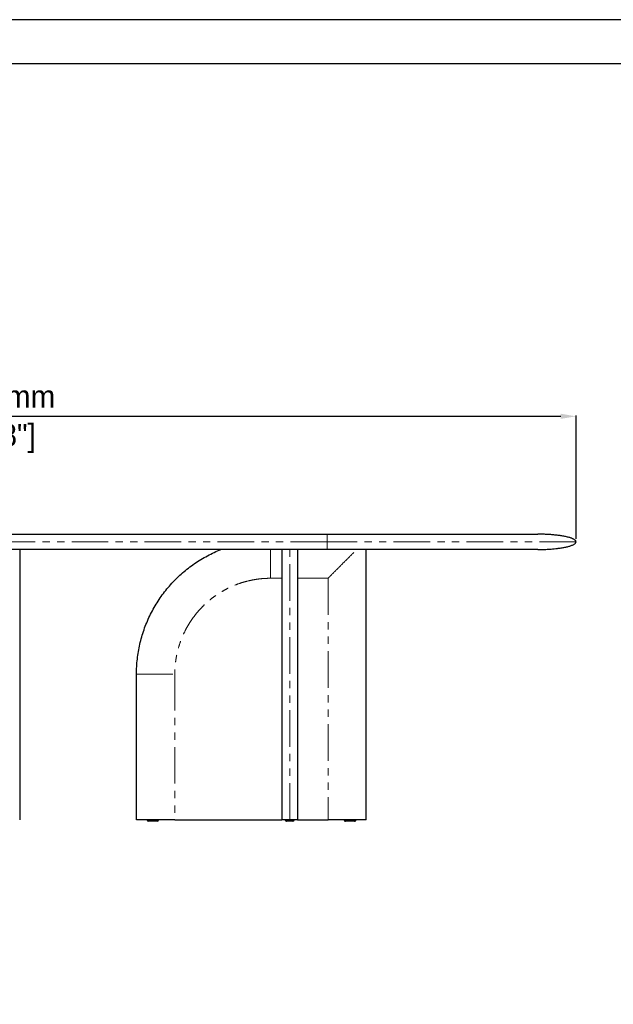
# Model space of a CAD drawing. Header units: millimetres. Extents: x -590 to 14136, y -480 to 15138.
# Tile 14 of 27: x 1598 to 3147, y 12568 to 15138. Entities that reach past the tile are written whole.
import ezdxf

# ---------------------------------------------------------------- set-up
doc = ezdxf.new("R2010")
doc.units = ezdxf.units.MM
doc.header["$LTSCALE"] = 15
doc.header["$PDSIZE"] = -1
doc.linetypes.add('SLD-Phantom', pattern=[12.7, 6.35, -1.27, 1.27, -1.27, 1.27, -1.27])
doc.linetypes.add('SLD-Solid', pattern=[0])
doc.layers.add('QUOTE', color=8, linetype='Continuous')
doc.styles.get("Standard").update_dxf_attribs({"font": 'GOTHIC.TTF'})
doc.dimstyles.new('Prodotti USA', dxfattribs={"dimtxt": 58, "dimasz": 40, "dimexe": 2, "dimexo": 8, "dimgap": 20, "dimtad": 1, "dimzin": 12, "dimtxsty": 'Standard', "dimcen": 2.5, "dimclrd": 252, "dimclre": 252, "dimclrt": 252, "dimadec": 0, "dimazin": 3, "dimtfac": 1, "dimtmove": 0, "dimatfit": 3, "dimfxl": 1, "dimarcsym": 0})

# ---------------------------------------------------------------- blocks, each defined once
blk = doc.blocks.new('*D35')
at = {"layer": 'Defpoints', "color": 0, "transparency": 16777216}
for p in [(3050, 14102.5), (50, 13774.9), (3050, 13774.9)]:
    blk.add_point(p, dxfattribs=at)
at = {"layer": 'QUOTE', "color": 252, "lineweight": -2, "transparency": 16777216}
for p, q in [((50, 13782.9), (50, 14104.5)), ((90, 14102.5), (3010, 14102.5)), ((3050, 13782.9), (3050, 14104.5))]:
    blk.add_line(p, q, dxfattribs=at)
at = {"layer": 'QUOTE', "color": 252, "transparency": 16777216}
for points in [[(90, 14109.2), (90, 14095.8), (50, 14102.5)], [(3010, 14109.2), (3010, 14095.8), (3050, 14102.5)]]:
    blk.add_solid(points, dxfattribs=at)
at = {"layer": 'QUOTE', "color": 252, "lineweight": 5, "transparency": 16777216, "char_height": 58, "attachment_point": 2}
for s, insert in [('3000mm', (1539.6, 14183.4)), ('[118"]', (1539.6, 14082.5))]:
    blk.add_mtext(s, dxfattribs=dict(at, insert=insert))

msp = doc.modelspace()

# ---------------------------------------------------------------- linework, layer by layer
at = {"color": 7, "linetype": 'SLD-Solid', "lineweight": 25}
for p, q in [((700, 13794.879), (2400, 13794.879)), ((2400, 13754.879), (700, 13754.879)), ((1597.5, 13754.879), (1597.5, 13049.879)), ((2282.5, 13049.879), (2282.5, 13754.879)), ((2322.5, 13754.879), (2322.5, 13049.879)), ((2502.5, 13049.879), (2502.5, 13754.879)), ((1902.5, 13049.879), (1902.5, 13429.879)), ((1930, 13049.879), (1930, 13048.879)), ((1960, 13048.879), (1960, 13049.879)), ((2002.5, 13049.879), (2282.325, 13049.879)), ((2291, 13049.879), (2291, 13048.879)), ((2314, 13048.879), (2314, 13049.879)), ((2322.675, 13049.879), (2402.5, 13049.879)), ((2502.5, 13049.879), (2402.5, 13049.879)), ((2445, 13049.879), (2445, 13048.879)), ((2475, 13048.879), (2475, 13049.879))]:
    msp.add_line(p, q, dxfattribs=at)
at = {"color": 8, "linetype": 'SLD-Phantom', "lineweight": 18}
for p, q in [((2400, 13774.879), (700, 13774.879)), ((2302.5, 13049.879), (2302.5, 13754.879)), ((2282.5, 13679.879), (2252.5, 13679.879)), ((2402.5, 13679.879), (2322.5, 13679.879)), ((2402.5, 13679.879), (2402.5, 13049.879)), ((1902.5, 13429.879), (2002.5, 13429.879)), ((2002.5, 13429.879), (2002.5, 13049.879))]:
    msp.add_line(p, q, dxfattribs=at)
msp.add_lwpolyline([(-366.579, 15022.867), (6547.932, 15022.867), (6547.932, 10065.67), (-366.579, 10065.67)], close=True)
at = {"color": 7, "linetype": 'SLD-Solid', "lineweight": 25}
for centre, start, end in [((1933, 13048.879), 180.028248, 270.000406), ((1957, 13048.879), 270, 359.981129), ((2294, 13048.879), 179.997765, 270.00001), ((2311, 13048.879), 270, 359.968199), ((2448, 13048.879), 179.981129, 270), ((2472, 13048.879), 269.999594, 0.028368)]:
    msp.add_arc(centre, 3, start, end, dxfattribs=at)
for points, knots in [([(2400, 13794.879), (2400.785, 13794.879), (2402.354, 13794.879), (2404.708, 13794.879), (2407.061, 13794.879), (2409.413, 13794.879), (2411.763, 13794.879), (2414.113, 13794.879), (2416.462, 13794.879), (2418.81, 13794.879), (2421.157, 13794.879), (2423.503, 13794.879), (2425.848, 13794.879), (2428.192, 13794.879), (2430.534, 13794.879), (2432.876, 13794.879), (2435.217, 13794.879), (2437.557, 13794.879), (2439.896, 13794.879), (2442.234, 13794.879), (2444.571, 13794.879), (2446.908, 13794.879), (2449.243, 13794.879), (2451.577, 13794.879), (2453.91, 13794.879), (2456.242, 13794.879), (2458.573, 13794.879), (2460.903, 13794.879), (2463.232, 13794.879), (2465.561, 13794.879), (2467.888, 13794.879), (2470.214, 13794.879), (2472.539, 13794.879), (2474.864, 13794.879), (2477.187, 13794.879), (2479.509, 13794.879), (2481.831, 13794.879), (2484.151, 13794.879), (2486.47, 13794.879), (2488.789, 13794.879), (2491.106, 13794.879), (2493.422, 13794.879), (2495.738, 13794.879), (2498.052, 13794.879), (2500.366, 13794.879), (2502.678, 13794.879), (2504.99, 13794.879), (2515.37, 13794.879), (2533.704, 13794.879), (2559.722, 13794.879), (2585.355, 13794.879), (2610.56, 13794.879), (2635.261, 13794.879), (2659.375, 13794.879), (2682.862, 13794.879), (2708.217, 13794.879), (2735.062, 13794.879), (2762.903, 13794.879), (2789.184, 13794.879), (2813.812, 13794.879), (2836.661, 13794.879), (2855.887, 13794.879), (2871.949, 13794.879), (2885.258, 13794.879), (2897.393, 13794.879), (2908.336, 13794.879), (2918.065, 13794.879), (2926.535, 13794.879), (2933.733, 13794.879), (2938.018, 13794.879), (2940.337, 13794.879), (2941.196, 13794.879), (2942.015, 13794.879), (2942.795, 13794.879), (2943.534, 13794.879), (2944.233, 13794.879), (2944.892, 13794.879), (2945.512, 13794.879), (2946.091, 13794.879), (2946.63, 13794.879), (2947.13, 13794.879), (2947.589, 13794.879), (2948.009, 13794.879), (2948.388, 13794.879), (2948.728, 13794.879), (2949.028, 13794.879), (2949.287, 13794.879), (2949.507, 13794.879), (2949.687, 13794.879), (2949.827, 13794.879), (2949.926, 13794.879), (2949.988, 13794.879), (2949.996, 13794.879), (2950, 13794.879)], [0, 0, 0, 0, 0.0027258, 0.00545051, 0.00817418, 0.01089686, 0.0136186, 0.01633945, 0.01905946, 0.02177867, 0.02449714, 0.02721492, 0.02993205, 0.03264859, 0.03536459, 0.03808009, 0.04079514, 0.04350979, 0.0462241, 0.04893812, 0.05165188, 0.05436545, 0.05707887, 0.0597922, 0.06250547, 0.06521875, 0.06793208, 0.07064551, 0.07335909, 0.07607287, 0.0787869, 0.08150123, 0.08421592, 0.086931, 0.08964653, 0.09236255, 0.09507913, 0.09779631, 0.10051413, 0.10323265, 0.10595191, 0.10867197, 0.11139288, 0.11411468, 0.11683743, 0.11956116, 0.12228595, 0.12501182, 0.15629878, 0.18751063, 0.21872291, 0.25001118, 0.28129815, 0.31250999, 0.34372227, 0.37501054, 0.41670283, 0.45830631, 0.50000014, 0.54169243, 0.5832959, 0.62498974, 0.6562767, 0.68748855, 0.71870083, 0.7499891, 0.78127607, 0.81248791, 0.84370019, 0.87498846, 0.88043889, 0.88588516, 0.89132768, 0.89676684, 0.90220303, 0.90763665, 0.9130681, 0.91849777, 0.92392606, 0.92935337, 0.93478009, 0.94020663, 0.94563339, 0.95106075, 0.95648912, 0.9619189, 0.96735047, 0.97278425, 0.97822063, 0.98366, 0.98910275, 0.99454929, 1, 1, 1, 1]), ([(3050, 13774.879), (3049.925, 13775.448), (3049.777, 13776.583), (3048.822, 13778.021), (3047.705, 13779.187), (3046.173, 13780.41), (3044.176, 13781.655), (3041.573, 13782.953), (3038.645, 13784.168), (3035.361, 13785.325), (3030.115, 13786.918), (3022.71, 13788.697), (3013.148, 13790.455), (3002.896, 13791.912), (2992.464, 13793.036), (2982.311, 13793.843), (2974.02, 13794.313), (2967.455, 13794.581), (2963.294, 13794.706), (2960.075, 13794.779), (2957.405, 13794.827), (2953.974, 13794.869), (2951.413, 13794.875), (2950, 13794.879)], [0, 0, 0, 0, 0.01620884, 0.03229152, 0.0480633, 0.06238512, 0.08812671, 0.115132, 0.14538031, 0.17862845, 0.214557, 0.30196863, 0.39598096, 0.4921723, 0.59770246, 0.69565143, 0.78306749, 0.83489477, 0.88334941, 0.90197589, 0.92685253, 0.95963587, 1, 1, 1, 1]), ([(2950, 13754.879), (2951.269, 13754.881), (2953.481, 13754.886), (2956.331, 13754.917), (2958.508, 13754.95), (2960.355, 13754.985), (2962.195, 13755.027), (2964.087, 13755.077), (2967.227, 13755.172), (2971.706, 13755.344), (2978.012, 13755.663), (2985.116, 13756.128), (2993.06, 13756.798), (3001.819, 13757.73), (3011.168, 13758.993), (3020.72, 13760.657), (3028.326, 13762.378), (3033.918, 13763.97), (3037.66, 13765.217), (3041.003, 13766.542), (3044.088, 13768.036), (3046.442, 13769.506), (3048.123, 13770.962), (3049.126, 13772.153), (3049.851, 13773.463), (3049.951, 13774.413), (3050, 13774.879)], [0, 0, 0, 0, 0.0362438, 0.06318648, 0.08141712, 0.09843047, 0.1159523, 0.13397999, 0.15250321, 0.20569706, 0.26199736, 0.33285303, 0.40902993, 0.48970276, 0.58443601, 0.6784649, 0.76656268, 0.80704776, 0.8444806, 0.87920286, 0.90965832, 0.94234102, 0.95812674, 0.97295568, 0.98675155, 1, 1, 1, 1]), ([(1902.5, 13429.879), (1902.607, 13436.424), (1902.822, 13449.515), (1904.546, 13469.088), (1907.282, 13488.536), (1911.119, 13507.8), (1916.017, 13526.82), (1921.972, 13545.537), (1928.97, 13563.889), (1936.999, 13581.815), (1946.024, 13599.261), (1956.009, 13616.176), (1966.922, 13632.508), (1978.728, 13648.206), (1991.392, 13663.22), (2004.881, 13677.498), (2019.159, 13690.987), (2034.173, 13703.651), (2049.871, 13715.457), (2066.203, 13726.369), (2083.117, 13736.356), (2100.565, 13745.375), (2113.837, 13751.338), (2121.25, 13754.334), (2122.597, 13754.879)], [0, 0, 0, 0, 0.04712703, 0.09424974, 0.14137077, 0.18849069, 0.23560938, 0.28272735, 0.32984717, 0.37696796, 0.42408825, 0.47120962, 0.51833159, 0.56545296, 0.61257325, 0.65969404, 0.70681483, 0.75393511, 0.80105649, 0.84817846, 0.89529983, 0.94242012, 0.98954091, 1, 1, 1, 1]), ([(2950, 13754.879), (2949.999, 13754.879), (2949.997, 13754.879), (2949.982, 13754.879), (2949.957, 13754.879), (2949.922, 13754.879), (2949.877, 13754.879), (2949.822, 13754.879), (2949.757, 13754.879), (2949.682, 13754.879), (2949.597, 13754.879), (2949.502, 13754.879), (2949.397, 13754.879), (2949.283, 13754.879), (2949.158, 13754.879), (2949.023, 13754.879), (2948.878, 13754.879), (2948.723, 13754.879), (2948.558, 13754.879), (2948.384, 13754.879), (2948.199, 13754.879), (2948.004, 13754.879), (2947.799, 13754.879), (2947.584, 13754.879), (2947.36, 13754.879), (2947.125, 13754.879), (2946.88, 13754.879), (2946.626, 13754.879), (2946.361, 13754.879), (2946.086, 13754.879), (2945.801, 13754.879), (2945.507, 13754.879), (2945.202, 13754.879), (2944.887, 13754.879), (2944.563, 13754.879), (2944.228, 13754.879), (2943.884, 13754.879), (2943.529, 13754.879), (2943.164, 13754.879), (2942.79, 13754.879), (2942.405, 13754.879), (2942.011, 13754.879), (2941.606, 13754.879), (2941.192, 13754.879), (2940.767, 13754.879), (2940.332, 13754.879), (2939.888, 13754.879), (2937.846, 13754.879), (2933.733, 13754.879), (2926.536, 13754.879), (2918.065, 13754.879), (2908.337, 13754.879), (2897.393, 13754.879), (2885.258, 13754.879), (2871.949, 13754.879), (2855.887, 13754.879), (2836.661, 13754.879), (2813.812, 13754.879), (2789.185, 13754.879), (2762.904, 13754.879), (2735.062, 13754.879), (2708.218, 13754.879), (2682.863, 13754.879), (2659.376, 13754.879), (2635.262, 13754.879), (2610.56, 13754.879), (2585.355, 13754.879), (2559.723, 13754.879), (2533.705, 13754.879), (2514.604, 13754.879), (2502.68, 13754.879), (2498.054, 13754.879), (2493.424, 13754.879), (2488.791, 13754.879), (2484.153, 13754.879), (2479.511, 13754.879), (2474.865, 13754.879), (2470.216, 13754.879), (2465.562, 13754.879), (2460.905, 13754.879), (2456.243, 13754.879), (2451.578, 13754.879), (2446.909, 13754.879), (2442.235, 13754.879), (2437.558, 13754.879), (2432.877, 13754.879), (2428.192, 13754.879), (2423.503, 13754.879), (2418.81, 13754.879), (2414.113, 13754.879), (2409.412, 13754.879), (2404.707, 13754.879), (2401.57, 13754.879), (2400, 13754.879)], [0, 0, 0, 0, 0.00272576, 0.00545044, 0.00817407, 0.01089672, 0.01361843, 0.01633925, 0.01905923, 0.02177842, 0.02449687, 0.02721463, 0.02993174, 0.03264826, 0.03536424, 0.03807972, 0.04079476, 0.0435094, 0.0462237, 0.04893771, 0.05165147, 0.05436503, 0.05707845, 0.05979177, 0.06250504, 0.06521832, 0.06793165, 0.07064508, 0.07335867, 0.07607246, 0.0787865, 0.08150084, 0.08421554, 0.08693063, 0.08964618, 0.09236222, 0.09507882, 0.09779601, 0.10051386, 0.1032324, 0.10595169, 0.10867178, 0.11139272, 0.11411455, 0.11683732, 0.1195611, 0.12228591, 0.12501182, 0.15629879, 0.18751063, 0.21872291, 0.25001118, 0.28129815, 0.31250999, 0.34372227, 0.37501055, 0.41670283, 0.45830631, 0.50000014, 0.54169243, 0.5832959, 0.62498973, 0.6562767, 0.68748855, 0.71870083, 0.7499891, 0.78127606, 0.81248791, 0.84370019, 0.87498846, 0.88043895, 0.8858853, 0.89132787, 0.89676708, 0.90220332, 0.90763698, 0.91306846, 0.91849816, 0.92392647, 0.92935379, 0.93478053, 0.94020707, 0.94563381, 0.95106116, 0.95648951, 0.96191926, 0.96735081, 0.97278455, 0.97822088, 0.98366019, 0.98910289, 0.99454936, 1, 1, 1, 1]), ([(2002.5, 13049.879), (1997.328, 13049.879), (1987.199, 13049.879), (1975.817, 13049.879), (1968.364, 13049.879), (1964.627, 13049.879), (1960.934, 13049.879), (1957.287, 13049.879), (1953.685, 13049.879), (1949.904, 13049.879), (1945.984, 13049.879), (1941.965, 13049.879), (1938.109, 13049.879), (1934.417, 13049.879), (1930.888, 13049.879), (1927.523, 13049.879), (1924.001, 13049.879), (1920.397, 13049.879), (1917.582, 13049.879), (1915.811, 13049.879), (1914.955, 13049.879), (1914.125, 13049.879), (1913.321, 13049.879), (1912.543, 13049.879), (1910.641, 13049.879), (1907.956, 13049.879), (1904.942, 13049.879), (1903.26, 13049.879), (1902.589, 13049.879), (1902.529, 13049.879), (1902.5, 13049.879)], [0, 0, 0, 0, 0.14770617, 0.28929626, 0.32538953, 0.36107704, 0.39636197, 0.43124758, 0.46573726, 0.49983451, 0.53998456, 0.57863989, 0.61580893, 0.6515012, 0.6857274, 0.71849971, 0.74983198, 0.78911407, 0.82505551, 0.83392486, 0.84257066, 0.85099434, 0.85919748, 0.86718176, 0.87494902, 0.91817274, 0.95215415, 0.97834338, 0.98946555, 1, 1, 1, 1]), ([(1957, 13045.879), (1956.995, 13045.879), (1956.972, 13045.879), (1956.505, 13045.879), (1955.004, 13045.879), (1952.708, 13045.879), (1950.006, 13045.879), (1947.394, 13045.879), (1944.835, 13045.879), (1942.407, 13045.879), (1940.051, 13045.879), (1937.483, 13045.879), (1935.136, 13045.879), (1933.549, 13045.879), (1933.038, 13045.879), (1933.007, 13045.879), (1933, 13045.879)], [0, 0, 0, 0, 0.01562482, 0.07948928, 0.15719717, 0.25754584, 0.34341013, 0.42941531, 0.50507333, 0.5807293, 0.65495449, 0.72910349, 0.83828929, 0.91830989, 0.97984081, 1, 1, 1, 1]), ([(2302.5, 13049.879), (2302.128, 13049.879), (2301.363, 13049.879), (2299.79, 13049.879), (2298.504, 13049.879), (2297.431, 13049.879), (2296.735, 13049.879), (2296.046, 13049.879), (2295.362, 13049.879), (2294.685, 13049.879), (2293.557, 13049.879), (2292.091, 13049.879), (2290.542, 13049.879), (2289.233, 13049.879), (2288.128, 13049.879), (2287.144, 13049.879), (2286.242, 13049.879), (2284.985, 13049.879), (2283.679, 13049.879), (2282.676, 13049.879), (2282.56, 13049.879), (2282.5, 13049.879)], [0, 0, 0, 0, 0.01059816, 0.02179452, 0.04819679, 0.05868106, 0.07011749, 0.08255763, 0.09604148, 0.11060046, 0.12625954, 0.17486451, 0.23113559, 0.2828736, 0.33240925, 0.38519767, 0.44127557, 0.50067356, 0.65869074, 0.82504148, 1, 1, 1, 1]), ([(2302.5, 13045.879), (2301.954, 13045.879), (2300.567, 13045.879), (2298.51, 13045.879), (2296.818, 13045.879), (2295.629, 13045.879), (2294.745, 13045.879), (2294.122, 13045.879), (2294.043, 13045.879), (2294.004, 13045.879)], [0, 0, 0, 0, 0.10106474, 0.25690266, 0.42068689, 0.54464624, 0.66875572, 0.83599694, 1, 1, 1, 1]), ([(2322.5, 13049.879), (2322.458, 13049.879), (2322.374, 13049.879), (2321.828, 13049.879), (2321.318, 13049.879), (2321.027, 13049.879), (2320.704, 13049.879), (2320.349, 13049.879), (2319.963, 13049.879), (2319.518, 13049.879), (2319.01, 13049.879), (2318.431, 13049.879), (2317.816, 13049.879), (2317.163, 13049.879), (2316.474, 13049.879), (2315.747, 13049.879), (2314.908, 13049.879), (2313.944, 13049.879), (2313.077, 13049.879), (2312.473, 13049.879), (2312.169, 13049.879), (2311.862, 13049.879), (2311.552, 13049.879), (2311.238, 13049.879), (2310.436, 13049.879), (2309.138, 13049.879), (2307.099, 13049.879), (2305.193, 13049.879), (2303.63, 13049.879), (2302.87, 13049.879), (2302.5, 13049.879)], [0, 0, 0, 0, 0.14770617, 0.28929626, 0.32538953, 0.36107704, 0.39636197, 0.43124758, 0.46573726, 0.49983451, 0.53998456, 0.57863989, 0.61580893, 0.6515012, 0.6857274, 0.71849971, 0.74983198, 0.78911407, 0.82505551, 0.83392486, 0.84257066, 0.85099434, 0.85919748, 0.86718176, 0.87494902, 0.91817274, 0.95215415, 0.97834338, 0.98946555, 1, 1, 1, 1]), ([(2310.999, 13045.879), (2310.956, 13045.879), (2310.872, 13045.879), (2310.291, 13045.879), (2309.227, 13045.879), (2307.538, 13045.879), (2305.301, 13045.879), (2303.597, 13045.879), (2302.717, 13045.879), (2302.5, 13045.879)], [0, 0, 0, 0, 0.15286299, 0.30283509, 0.45265325, 0.6732633, 0.83494502, 0.95926833, 1, 1, 1, 1]), ([(2472, 13045.879), (2471.954, 13045.879), (2471.835, 13045.879), (2470.722, 13045.879), (2469.007, 13045.879), (2467.12, 13045.879), (2465.061, 13045.879), (2462.651, 13045.879), (2459.37, 13045.879), (2456.251, 13045.879), (2453.5, 13045.879), (2451.32, 13045.879), (2449.488, 13045.879), (2448.228, 13045.879), (2448.076, 13045.879), (2448, 13045.879)], [0, 0, 0, 0, 0.050553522, 0.1285051, 0.210431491, 0.272437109, 0.334517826, 0.418173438, 0.501882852, 0.639197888, 0.706277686, 0.773273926, 0.870327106, 0.935015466, 1, 1, 1, 1])]:
    msp.add_open_spline(points, degree=3, knots=knots, dxfattribs=at)
at = {"color": 8, "linetype": 'SLD-Phantom', "lineweight": 18}
for points, knots in [([(2400, 13794.879), (2400, 13794.879), (2400, 13794.774), (2400, 13794.316), (2400, 13793.962), (2400, 13792.987), (2400, 13792.366), (2400, 13790.871), (2400, 13789.997), (2400, 13788.533), (2400, 13788.019), (2400, 13786.95), (2400, 13786.395), (2400, 13785.251), (2400, 13784.663), (2400, 13783.466), (2400, 13782.856), (2400, 13781.625), (2400, 13781.004), (2400, 13779.76), (2400, 13779.137), (2400, 13777.28), (2400, 13776.057), (2400, 13774.879)], [0, 0, 0, 0, 0.125, 0.125, 0.25, 0.25, 0.375, 0.375, 0.5, 0.5, 0.5625, 0.5625, 0.625, 0.625, 0.6875, 0.6875, 0.75, 0.75, 0.8125, 0.8125, 0.875, 0.875, 1, 1, 1, 1]), ([(3050, 13774.879), (3050, 13774.879), (3045.81, 13774.879), (3029.211, 13774.879), (3016.802, 13774.879), (2984.241, 13774.879), (2964.091, 13774.879), (2916.82, 13774.879), (2889.701, 13774.879), (2829.537, 13774.879), (2796.493, 13774.879), (2725.748, 13774.879), (2688.048, 13774.879), (2609.44, 13774.879), (2568.534, 13774.879), (2485.084, 13774.879), (2442.543, 13774.879), (2400, 13774.879)], [0, 0, 0, 0, 0.125, 0.125, 0.25, 0.25, 0.375, 0.375, 0.5, 0.5, 0.625, 0.625, 0.75, 0.75, 0.875, 0.875, 1, 1, 1, 1]), ([(2400, 13774.879), (2400, 13773.7), (2400, 13772.478), (2400, 13770.62), (2400, 13769.998), (2400, 13768.754), (2400, 13768.132), (2400, 13766.901), (2400, 13766.292), (2400, 13765.094), (2400, 13764.506), (2400, 13763.363), (2400, 13762.807), (2400, 13761.738), (2400, 13761.225), (2400, 13759.76), (2400, 13758.886), (2400, 13757.391), (2400, 13756.77), (2400, 13755.796), (2400, 13755.442), (2400, 13754.984), (2400, 13754.879), (2400, 13754.879)], [0, 0, 0, 0, 0.125, 0.125, 0.1875, 0.1875, 0.25, 0.25, 0.3125, 0.3125, 0.375, 0.375, 0.4375, 0.4375, 0.5, 0.5, 0.625, 0.625, 0.75, 0.75, 0.875, 0.875, 1, 1, 1, 1]), ([(2252.5, 13754.879), (2252.5, 13753.45), (2252.5, 13749.1), (2252.5, 13741.518), (2252.5, 13731.959), (2252.5, 13721.83), (2252.5, 13711.359), (2252.5, 13700.768), (2252.5, 13690.262), (2252.5, 13683.309), (2252.5, 13679.879)], [0, 0, 0, 0, 0.05813183, 0.17704592, 0.30588025, 0.4418565, 0.58202942, 0.72349945, 0.86359391, 1, 1, 1, 1]), ([(2402.5, 13679.879), (2402.533, 13679.912), (2408.03, 13685.409), (2418.991, 13696.37), (2435.353, 13712.732), (2451.67, 13729.049), (2465.727, 13743.106), (2474.306, 13751.685), (2477.5, 13754.879)], [0, 0, 0, 0, 0.00132945, 0.21923952, 0.43714593, 0.65422427, 0.87127194, 1, 1, 1, 1]), ([(2252.5, 13679.879), (2247.053, 13679.776), (2236.16, 13679.57), (2219.868, 13677.899), (2203.695, 13675.236), (2187.728, 13671.517), (2172.061, 13666.772), (2156.761, 13661.013), (2141.871, 13654.267), (2127.436, 13646.544), (2113.518, 13637.88), (2100.188, 13628.338), (2087.529, 13617.957), (2075.598, 13606.782), (2064.422, 13594.85), (2054.042, 13582.192), (2044.499, 13568.861), (2035.835, 13554.944), (2028.112, 13540.509), (2021.366, 13525.618), (2015.607, 13510.319), (2010.862, 13494.651), (2007.142, 13478.685), (2004.48, 13462.511), (2002.809, 13446.219), (2002.603, 13435.326), (2002.5, 13429.879)], [0, 0, 0, 0, 0.04161108, 0.08321987, 0.12500557, 0.16678511, 0.20839023, 0.2500001, 0.29160595, 0.33321287, 0.37500004, 0.41678386, 0.45839078, 0.49999999, 0.54160584, 0.58321276, 0.62499994, 0.66678376, 0.70839068, 0.74999988, 0.79160639, 0.83321151, 0.87499441, 0.91677845, 0.95838724, 1, 1, 1, 1]), ([(1930, 13048.879), (1930.011, 13048.879), (1930.056, 13048.879), (1930.779, 13048.879), (1932.475, 13048.879), (1934.505, 13048.879), (1936.59, 13048.879), (1939.08, 13048.879), (1941.891, 13048.879), (1944.794, 13048.879), (1947.823, 13048.879), (1950.966, 13048.879), (1953.662, 13048.879), (1955.767, 13048.879), (1957.654, 13048.879), (1959.299, 13048.879), (1959.959, 13048.879), (1959.993, 13048.879), (1960, 13048.879)], [0, 0, 0, 0, 0.02362367, 0.09404532, 0.17949001, 0.2327988, 0.28759535, 0.35587991, 0.42610172, 0.49460635, 0.56465034, 0.64353962, 0.72527444, 0.7746551, 0.8251566, 0.90840824, 0.98168035, 1, 1, 1, 1]), ([(2291.005, 13048.879), (2291.05, 13048.879), (2291.143, 13048.879), (2291.891, 13048.879), (2292.975, 13048.879), (2294.55, 13048.879), (2296.865, 13048.879), (2299.777, 13048.879), (2301.679, 13048.879), (2302.5, 13048.879)], [0, 0, 0, 0, 0.148806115, 0.305143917, 0.422544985, 0.542801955, 0.727067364, 0.88226568, 1, 1, 1, 1]), ([(2302.5, 13048.879), (2302.829, 13048.879), (2304.137, 13048.879), (2306.582, 13048.879), (2309.007, 13048.879), (2310.792, 13048.879), (2312.1, 13048.879), (2313.157, 13048.879), (2313.795, 13048.879), (2314.06, 13048.879), (2313.989, 13048.879), (2313.984, 13048.879)], [0, 0, 0, 0, 0.04724107, 0.18806566, 0.35893236, 0.4655358, 0.57511436, 0.71166535, 0.85209032, 0.98908139, 1, 1, 1, 1]), ([(2445, 13048.879), (2445, 13048.879), (2444.955, 13048.879), (2445.395, 13048.879), (2446.705, 13048.879), (2448.287, 13048.879), (2450.04, 13048.879), (2452.195, 13048.879), (2454.681, 13048.879), (2457.287, 13048.879), (2460.103, 13048.879), (2463.138, 13048.879), (2466.024, 13048.879), (2468.546, 13048.879), (2471.037, 13048.879), (2473.302, 13048.879), (2474.773, 13048.879), (2474.932, 13048.879), (2475, 13048.879)], [0, 0, 0, 0, 0.000017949, 0.075307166, 0.146116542, 0.194811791, 0.244874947, 0.307612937, 0.37211314, 0.434733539, 0.498584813, 0.574528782, 0.652674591, 0.711357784, 0.771468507, 0.863573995, 0.94115023, 1, 1, 1, 1])]:
    msp.add_open_spline(points, degree=3, knots=knots, dxfattribs=at)
at = {"layer": 'Defpoints'}
msp.add_lwpolyline([(6772.964, 9931.603), (6772.964, 15137.519), (-589.689, 15137.519), (-589.689, 9931.603)], close=True, dxfattribs=at)

# ---------------------------------------------------------------- dimensions: what is measured, and where the dimension line sits
at = {"layer": 'QUOTE', "lineweight": 5}
dim = msp.add_linear_dim(base=(3050, 14102.486), p1=(50, 13774.879), p2=(3050, 13774.879), dimstyle='Prodotti USA', override={"dimpost": 'mm\\X'}, dxfattribs=at)
dim.commit()
dim.dimension.update_dxf_attribs({"geometry": '*D35', "text_midpoint": (1539.632, 14102.486), "dimtype": 160})

doc.saveas('drawing.dxf')
